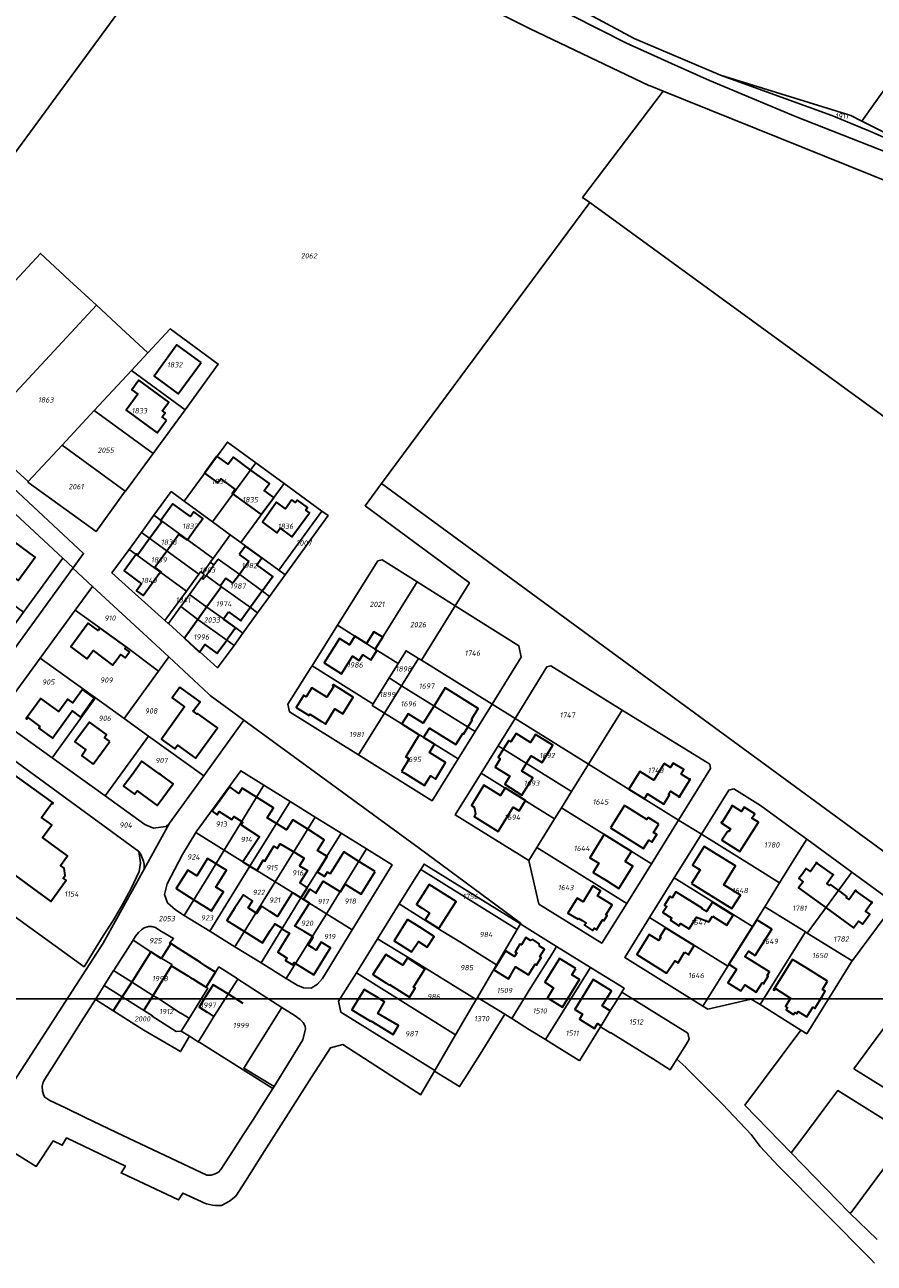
# Model space of a CAD drawing. Extents: x 177930 to 190767, y 381068 to 392034.
# Tile 8 of 256: x 180838 to 181128, y 384023 to 384446. Entities that reach past the tile are written whole.
import ezdxf
from ezdxf.enums import TextEntityAlignment as Align

# ---------------------------------------------------------------- set-up
doc = ezdxf.new("R2010")
doc.units = 0
for name, color, linetype, lineweight in [('B-XX-KG-GRENS_PERCEEL-GV', 150, 'Continuous', 25), ('B-XX-KG-GRENS_PERCEEL-S', 150, 'Continuous', 25), ('B-XX-OG-BEBOUWING-G', 7, 'Continuous', 35)]:
    doc.layers.add(name, color=color, linetype=linetype, lineweight=lineweight)
doc.styles.add('NLCS-ISO', font='NLCS-ISO.ttf', dxfattribs={"height": 1.8})

# ---------------------------------------------------------------- blocks, each defined once
blk = doc.blocks.new('SKG-PERCEELNUMMER-SO')
at = {"layer": 'DefPoints'}
blk.add_point((0, 0), dxfattribs=at)
at = {"style": 'NLCS-ISO', "oblique": 10, "flags": 1}
blk.add_attdef('GEMEENTECODE', text='', height=1.8, dxfattribs=at).set_placement((-0.5, 2.55), align=Align.MIDDLE_RIGHT)
at = {"style": 'NLCS-ISO', "oblique": 10}
blk.add_attdef('PERCEELNUMMER', text='', height=1.8, dxfattribs=at).set_placement((0, 0), align=Align.MIDDLE_CENTER)
at = {"style": 'NLCS-ISO', "oblique": 10, "flags": 1}
blk.add_attdef('SECTIE', text='', height=1.8, dxfattribs=at).set_placement((0.5, 2.5), align=Align.MIDDLE_LEFT)

msp = doc.modelspace()

# ---------------------------------------------------------------- linework, layer by layer
at = {"layer": 'B-XX-KG-GRENS_PERCEEL-GV'}
for points in [[(181115.339, 384657.493), (180986.203, 384474.333), (181004.008, 384463.506), (181045.795, 384440.968), (181075.32, 384428.475), (181119.839, 384414.651), (181123.578, 384412.777), (181228.323, 384559.957), (181214.064, 384571.151), (181180.896, 384599.344), (181148.453, 384628.12)], [(181228.323, 384559.957), (181123.578, 384412.777), (181164.191, 384392.421), (181179.594, 384386.868), (181201.204, 384389.348), (181230.625, 384396.143), (181347.441, 384414.402), (181343.088, 384443.428), (181341.133, 384451.863), (181339.251, 384458.487), (181337.018, 384466.144), (181329.956, 384486.496), (181328.11, 384491.726), (181326.317, 384495.661), (181323.935, 384500.102), (181321.115, 384505.023), (181318.297, 384507.681), (181313.273, 384511.665), (181308.824, 384514.736), (181304.472, 384517.123), (181268.705, 384536.367), (181249.066, 384547.399), (181230.068, 384558.587)], [(181347.441, 384414.402), (181230.625, 384396.143), (181201.204, 384389.348), (181179.594, 384386.868), (181164.185, 384392.333), (181147.533, 384400.174), (181126.578, 384409.286), (181113.353, 384414.729), (181075.32, 384428.475), (181045.795, 384440.968), (181004.008, 384463.506), (180986.203, 384474.333), (180918.132, 384515.728), (180911.349, 384506.299), (181043.236, 384439.391), (181058.596, 384432.417), (181071.595, 384426.689), (181100.916, 384414.348), (181167.888, 384388.034), (181171.841, 384387.06), (181181.033, 384385.485), (181188.585, 384384.936), (181193.068, 384385.275)], [(181179.594, 384386.868), (181164.191, 384392.421), (181123.578, 384412.777), (181119.839, 384414.651), (181075.32, 384428.475), (181113.353, 384414.729), (181126.578, 384409.286), (181147.533, 384400.174), (181164.185, 384392.333)], [(181286.86, 384198.462), (181307.739, 384179.112), (181307.822, 384178.902), (181330.431, 384200.679), (181360.558, 384229.699), (181348.603, 384402.251), (181206.848, 384375.998), (181199.263, 384375.054), (181190.436, 384374.906), (181185.16, 384374.776), (181176.934, 384375.951), (181168.551, 384378.191), (181158.385, 384381.69), (181055.739, 384422.976), (181028.217, 384386.718), (181030.651, 384384.969)], [(181216.199, 384103.058), (181219.817, 384107.952), (181229.268, 384120.567), (181243.485, 384139.796), (181258.971, 384160.741), (181286.86, 384198.462), (181030.651, 384384.969), (180959.491, 384288.941), (181191.658, 384118.888), (181191.701, 384118.947), (181192.821, 384120.46), (181193.386, 384120.039), (181215.366, 384103.678)], [(180853, 384358.38), (180843.078, 384367.603), (180802.255, 384323.671), (180817.427, 384309.567), (180821.29, 384305.976), (180862.126, 384349.897)], [(180817.427, 384309.567), (180802.255, 384323.671), (180843.078, 384367.603), (180853, 384358.38), (180862.126, 384349.897), (180870.581, 384342.039), (180879.674, 384333.587), (180887.31, 384341.802), (180903.781, 384329.775), (180892.42, 384314.214), (180881.516, 384299.271), (180872.049, 384286.383), (180872.006, 384286.415), (180871.992, 384286.396), (180862.008, 384272.606), (180838.714, 384289.481), (180838.858, 384289.636), (180835.002, 384293.222), (180821.29, 384305.976)], [(180850.466, 384302.144), (180861.414, 384313.941), (180874.098, 384327.587), (180879.674, 384333.587), (180870.581, 384342.039), (180862.126, 384349.897), (180821.29, 384305.976), (180835.002, 384293.222), (180838.858, 384289.636)], [(180879.674, 384333.587), (180874.098, 384327.587), (180892.42, 384314.214), (180903.781, 384329.775), (180887.31, 384341.802)], [(180892.42, 384314.214), (180874.098, 384327.587), (180861.414, 384313.941), (180881.516, 384299.271)], [(180881.516, 384299.271), (180861.414, 384313.941), (180850.466, 384302.144), (180872.006, 384286.415), (180872.049, 384286.383)], [(180872.006, 384286.415), (180850.466, 384302.144), (180838.858, 384289.636), (180838.714, 384289.481), (180862.008, 384272.606), (180871.992, 384286.396)], [(180867.416, 384258.423), (180873.308, 384266.494), (180877.553, 384272.309), (180881.799, 384278.125), (180887.697, 384286.205), (180892.135, 384282.96), (180906.884, 384303.147), (180916.566, 384296.076), (180926.262, 384288.998), (180939.18, 384279.562), (180941.291, 384278.02), (180926.617, 384257.79), (180921.29, 384250.446), (180917.189, 384244.793), (180912.176, 384237.881), (180909.176, 384233.632), (180903.523, 384226.026), (180897.414, 384231.51), (180892.217, 384236.163), (180886.728, 384241.198), (180886.689, 384241.144), (180885.567, 384242.153)], [(180901.834, 384275.884), (180916.566, 384296.076), (180906.884, 384303.147), (180892.135, 384282.96)], [(180907.886, 384271.464), (180911.528, 384268.807), (180926.262, 384288.998), (180916.566, 384296.076), (180901.834, 384275.884)], [(180806.969, 384267.044), (180837.241, 384244.995), (180850.691, 384263.474), (180823.042, 384289.118), (180808.538, 384269.199)], [(180939.18, 384279.562), (180926.262, 384288.998), (180911.528, 384268.807), (180924.446, 384259.375)], [(180881.799, 384278.125), (180901.99, 384263.387), (180907.886, 384271.464), (180901.834, 384275.884), (180892.135, 384282.96), (180887.697, 384286.205)], [(180939.18, 384279.562), (180924.446, 384259.375), (180926.617, 384257.79), (180941.291, 384278.02)], [(180901.052, 384262.101), (180901.99, 384263.387), (180881.799, 384278.125), (180877.553, 384272.309), (180897.141, 384258.011), (180897.733, 384258.822), (180898.337, 384258.382), (180900.968, 384261.986)], [(180897.141, 384258.011), (180877.553, 384272.309), (180873.308, 384266.494), (180892.9, 384252.201)], [(180905.341, 384262.015), (180911.081, 384257.86), (180918.868, 384252.245), (180921.29, 384250.446), (180926.617, 384257.79), (180924.446, 384259.375), (180911.528, 384268.807), (180907.886, 384271.464), (180901.99, 384263.387), (180901.052, 384262.101), (180902.307, 384261.191), (180903.747, 384263.18)], [(180806.826, 384203.211), (180791.881, 384182.679), (180775.998, 384160.858), (180780.024, 384157.945), (180854.095, 384260.038), (180854.216, 384260.205), (180850.691, 384263.474), (180837.241, 384244.995), (180822.031, 384224.099)], [(180873.308, 384266.494), (180867.416, 384258.423), (180885.567, 384242.153), (180892.9, 384252.201)], [(180918.868, 384252.245), (180911.081, 384257.86), (180905.341, 384262.015), (180903.747, 384263.18), (180902.307, 384261.191), (180901.421, 384259.968), (180899.603, 384257.528), (180904.562, 384253.955), (180914.786, 384246.589), (180917.189, 384244.793), (180921.29, 384250.446)], [(180957.383, 384232.457), (180971.76, 384255.358), (180959.728, 384262.962), (180958.275, 384262.555), (180944.476, 384240.576)], [(180893.959, 384251.103), (180893.971, 384251.12), (180898.057, 384256.717), (180898.124, 384256.809), (180898.946, 384257.935), (180898.337, 384258.382), (180897.733, 384258.822), (180897.141, 384258.011), (180892.9, 384252.201), (180885.567, 384242.153), (180886.689, 384241.144), (180886.728, 384241.198), (180890.899, 384246.911), (180890.934, 384246.959)], [(180898.057, 384256.717), (180898.658, 384256.26), (180899.603, 384257.528), (180901.421, 384259.968), (180902.307, 384261.191), (180901.052, 384262.101), (180900.968, 384261.986), (180898.337, 384258.382), (180898.946, 384257.935), (180898.124, 384256.809)], [(180893.959, 384251.103), (180899.883, 384246.758), (180905.55, 384242.709), (180909.746, 384239.656), (180912.176, 384237.881), (180917.189, 384244.793), (180914.786, 384246.589), (180904.562, 384253.955), (180899.603, 384257.528), (180898.658, 384256.26), (180898.057, 384256.717), (180893.971, 384251.12)], [(180957.383, 384232.457), (180957.404, 384232.444), (180965.212, 384227.533), (180967.909, 384231.869), (180972.218, 384229.198), (180973.165, 384228.646), (180984.708, 384247.213), (180971.76, 384255.358)], [(180854.931, 384245.746), (180863.36, 384239.64), (180872.25, 384233.16), (180883.314, 384224.881), (180886.839, 384229.735), (180860.818, 384253.816)], [(180905.55, 384242.709), (180899.883, 384246.758), (180893.959, 384251.103), (180890.934, 384246.959), (180896.813, 384242.53), (180906.703, 384235.423), (180909.176, 384233.632), (180912.176, 384237.881), (180909.746, 384239.656)], [(180854.931, 384245.746), (180842.977, 384229.359), (180861.818, 384215.778), (180871.589, 384208.735), (180883.314, 384224.881), (180872.25, 384233.16), (180863.36, 384239.64)], [(180886.728, 384241.198), (180892.217, 384236.163), (180897.414, 384231.51), (180903.523, 384226.026), (180909.176, 384233.632), (180906.703, 384235.423), (180896.813, 384242.53), (180890.934, 384246.959), (180890.899, 384246.911)], [(181007.278, 384229.709), (181006.381, 384233.556), (180984.708, 384247.213), (180973.165, 384228.646), (180997.377, 384213.588)], [(180944.476, 384240.576), (180935.814, 384226.747), (180956.025, 384214.088), (180956.656, 384213.692), (180956.703, 384213.768), (180962.133, 384222.583), (180965.069, 384227.303), (180965.212, 384227.533), (180957.404, 384232.444), (180957.383, 384232.457)], [(180830.677, 384211.846), (180831.27, 384207.32), (180833.262, 384205.242), (180847.03, 384195.324), (180861.818, 384215.778), (180842.977, 384229.359), (180831.638, 384213.817)], [(180898.802, 384189.119), (180912.538, 384208.177), (180901.049, 384216.584), (180900.565, 384217.032), (180886.839, 384229.735), (180883.314, 384224.881), (180871.589, 384208.735), (180879.91, 384202.737)], [(180965.212, 384227.533), (180965.069, 384227.303), (180962.133, 384222.583), (180966.402, 384219.856), (180972.218, 384229.198), (180967.909, 384231.869)], [(180997.377, 384213.588), (180973.165, 384228.646), (180972.218, 384229.198), (180966.402, 384219.856), (180991.558, 384204.244)], [(180935.485, 384226.223), (180927.532, 384213.559), (180928.142, 384210.959), (180951.711, 384196.256), (180960.6, 384210.536), (180956.348, 384213.192), (180956.656, 384213.692), (180956.025, 384214.088), (180935.814, 384226.747)], [(181016.03, 384226.381), (181005.161, 384208.747), (181030.277, 384193.128), (181041.782, 384211.555), (181017.404, 384226.683)], [(180956.348, 384213.192), (180960.6, 384210.536), (180966.402, 384219.856), (180962.133, 384222.583), (180956.703, 384213.768), (180956.656, 384213.692)], [(180960.6, 384210.536), (180985.735, 384194.895), (180991.558, 384204.244), (180966.402, 384219.856)], [(180878.411, 384157.204), (180887.137, 384172.934), (180885.862, 384171.789), (180881.59, 384171.207), (180878.663, 384172.536), (180865.178, 384182.25), (180847.03, 384195.324), (180833.262, 384205.242), (180831.27, 384207.32), (180830.677, 384211.846), (180820.474, 384198.516), (180821.795, 384199.155), (180823.024, 384199.536), (180824.438, 384199.771), (180825.589, 384199.615), (180827.316, 384199.244), (180876.639, 384163.298), (180876.735, 384163.18), (180877.36, 384162.214), (180877.812, 384161.115), (180878.239, 384159.988), (180878.46, 384158.955)], [(180865.178, 384182.25), (180879.91, 384202.737), (180871.589, 384208.735), (180861.818, 384215.778), (180847.03, 384195.324)], [(180960.6, 384210.536), (180951.711, 384196.256), (180976.836, 384180.606), (180985.735, 384194.895)], [(181030.277, 384193.128), (181005.161, 384208.747), (180999.355, 384199.401), (181024.469, 384183.776)], [(181030.277, 384193.128), (181060.986, 384174.03), (181071.921, 384191.675), (181071.637, 384193.063), (181041.782, 384211.555)], [(180820.474, 384198.516), (180797.844, 384167.425), (180815.422, 384154.687), (180829.435, 384144.532), (180857.91, 384123.897), (180861.154, 384129.086), (180864.476, 384134.421), (180867.839, 384139.764), (180871.004, 384145.205), (180873.961, 384150.679), (180876.72, 384156.431), (180877.155, 384159.409), (180876.639, 384163.298), (180827.316, 384199.244), (180825.589, 384199.615), (180824.438, 384199.771), (180823.024, 384199.536), (180821.795, 384199.155)], [(180898.802, 384189.119), (180879.91, 384202.737), (180865.178, 384182.25), (180878.663, 384172.536), (180881.59, 384171.207), (180885.862, 384171.789), (180887.137, 384172.934)], [(180993.549, 384190.054), (181008.75, 384180.618), (181018.675, 384174.456), (181021.007, 384178.202), (181024.469, 384183.776), (180999.355, 384199.401)], [(180885.447, 384148.541), (180886.31, 384152.288), (180891.492, 384162.234), (180896.056, 384169.729), (180896.207, 384169.976), (180911.437, 384190.857), (180919.373, 384185.925), (180928.312, 384180.37), (180936.892, 384175.038), (180945.778, 384169.516), (180954.418, 384164.146), (180963.196, 384158.691), (180949.525, 384136.474), (180939.323, 384119.894), (180937.701, 384117.921), (180935.517, 384116.637), (180932.897, 384116.682), (180930.673, 384117.608), (180927.002, 384119.882), (180918.397, 384125.214), (180909.479, 384130.739), (180900.916, 384136.045), (180892.164, 384141.467), (180889.118, 384143.354), (180886.452, 384145.736)], [(180896.056, 384169.729), (180905.833, 384163.685), (180919.373, 384185.925), (180911.437, 384190.857), (180896.207, 384169.976)], [(181024.469, 384183.776), (181021.007, 384178.202), (181051.709, 384159.123), (181060.986, 384174.03), (181030.277, 384193.128)], [(180984.675, 384175.769), (181009.799, 384160.18), (181012.563, 384164.638), (181018.675, 384174.456), (181008.75, 384180.618), (180993.549, 384190.054)], [(180919.373, 384185.925), (180905.833, 384163.685), (180914.586, 384158.274), (180928.312, 384180.37)], [(181086.881, 384157.926), (181095.498, 384152.562), (181102.414, 384163.701), (181104.769, 384167.475), (181097.906, 384172.492), (181088.971, 384179.025), (181079.905, 384184.655), (181078.185, 384184.246), (181068.8, 384169.171)], [(180928.312, 384180.37), (180914.586, 384158.274), (180923.202, 384152.915), (180936.892, 384175.038)], [(181021.007, 384178.202), (181018.675, 384174.456), (181012.563, 384164.638), (181043.271, 384145.552), (181051.709, 384159.123)], [(180936.892, 384175.038), (180923.202, 384152.915), (180929.106, 384149.243), (180932.013, 384147.426), (180945.778, 384169.516)], [(180892.164, 384141.467), (180901.49, 384156.551), (180905.833, 384163.685), (180896.056, 384169.729), (180891.492, 384162.234), (180886.31, 384152.288), (180885.447, 384148.541), (180886.452, 384145.736), (180889.118, 384143.354)], [(180945.778, 384169.516), (180932.013, 384147.426), (180940.731, 384141.973), (180942.357, 384144.588), (180954.418, 384164.146)], [(181095.498, 384152.562), (181086.881, 384157.926), (181068.8, 384169.171), (181059.527, 384154.27), (181086.232, 384137.646), (181090.447, 384144.434)], [(181110.616, 384143.116), (181120.186, 384156.204), (181104.769, 384167.475), (181102.414, 384163.701), (181095.498, 384152.562), (181090.447, 384144.434), (181104.322, 384135.805), (181104.975, 384135.4)], [(180892.164, 384141.467), (180900.916, 384136.045), (180914.586, 384158.274), (180905.833, 384163.685), (180901.49, 384156.551)], [(180949.525, 384136.474), (180963.196, 384158.691), (180954.418, 384164.146), (180942.357, 384144.588), (180940.731, 384141.973)], [(181012.563, 384164.638), (181009.799, 384160.18), (181013.282, 384145.315), (181034.785, 384131.942), (181043.271, 384145.552)], [(180900.916, 384136.045), (180909.479, 384130.739), (180923.202, 384152.915), (180914.586, 384158.274)], [(181005.857, 384136.673), (180972.969, 384157.185), (180971.499, 384154.828), (180965.593, 384145.36), (180979.867, 384136.302), (180986.842, 384132.125), (180998.823, 384124.605)], [(180972.969, 384157.185), (181005.857, 384136.673), (181006.949, 384138.547), (180974.081, 384158.969)], [(180909.479, 384130.739), (180918.397, 384125.214), (180928.069, 384141.096), (180932.013, 384147.426), (180929.106, 384149.243), (180923.202, 384152.915)], [(181077.79, 384124.073), (181086.232, 384137.646), (181059.527, 384154.27), (181051.082, 384140.686)], [(181120.288, 384125.907), (181120.087, 384125.584), (181126.021, 384133.564), (181134.861, 384145.476), (181120.186, 384156.204), (181110.616, 384143.116), (181104.975, 384135.4)], [(180918.397, 384125.214), (180927.002, 384119.882), (180940.731, 384141.973), (180932.013, 384147.426), (180928.069, 384141.096)], [(180958.186, 384133.487), (180968.303, 384127.313), (180991.902, 384112.732), (180992.326, 384113.46), (180998.823, 384124.605), (180986.842, 384132.125), (180979.867, 384136.302), (180965.593, 384145.36)], [(181077.79, 384124.073), (181069.324, 384110.488), (181071.004, 384109.448), (181085.777, 384112.884), (181088.855, 384110.965), (181104.322, 384135.805), (181090.447, 384144.434), (181086.232, 384137.646)], [(180927.002, 384119.882), (180930.673, 384117.608), (180932.897, 384116.682), (180935.517, 384116.637), (180937.701, 384117.921), (180939.323, 384119.894), (180949.525, 384136.474), (180940.731, 384141.973)], [(181077.79, 384124.073), (181051.082, 384140.686), (181042.623, 384127.094), (181069.324, 384110.488)], [(180843.678, 384081.398), (180843.597, 384083.13), (180843.942, 384084.456), (180844.471, 384085.565), (180853.019, 384098.902), (180856.955, 384105.15), (180861.777, 384112.762), (180864.815, 384117.546), (180868.03, 384122.61), (180868.201, 384122.879), (180874.645, 384133.026), (180875.476, 384134.323), (180876.572, 384135.617), (180877.503, 384136.572), (180878.419, 384137.247), (180879.984, 384137.641), (180881.057, 384137.608), (180882.37, 384137.304), (180883.813, 384136.342), (180888.492, 384133.545), (180887.154, 384131.936), (180887.494, 384131.846), (180902.86, 384122.04), (180903.991, 384123.875), (180910.18, 384119.891), (180910.436, 384119.726), (180925.482, 384110.04), (180929.701, 384107.401), (180931.745, 384105.852), (180932.8, 384104.915), (180933.469, 384103.582), (180933.611, 384102.703), (180932.621, 384098.941), (180922.841, 384083.043), (180922.354, 384082.276), (180918.627, 384076.414), (180915.516, 384071.522), (180912.315, 384066.488), (180908.871, 384061.159), (180904.663, 384054.647), (180903.798, 384053.772), (180902.652, 384053.143), (180901.291, 384052.773), (180899.898, 384052.713), (180875.309, 384064.355), (180869.058, 384067.333), (180863.569, 384069.95), (180858.304, 384072.46), (180851.545, 384075.683), (180846.276, 384078.203), (180844.497, 384079.352), (180844.166, 384079.893)], [(180874.645, 384133.026), (180880.73, 384128.96), (180887.878, 384124.699), (180887.811, 384124.256), (180899.614, 384116.923), (180902.86, 384122.04), (180887.494, 384131.846), (180887.154, 384131.936), (180888.492, 384133.545), (180883.813, 384136.342), (180882.37, 384137.304), (180881.057, 384137.608), (180879.984, 384137.641), (180878.419, 384137.247), (180877.503, 384136.572), (180876.572, 384135.617), (180875.476, 384134.323)], [(181005.857, 384136.673), (180998.823, 384124.605), (180992.326, 384113.46), (181001.624, 384107.687), (181004.025, 384106.196), (181010.576, 384116.771), (181018.116, 384128.929), (181019.326, 384130.881), (181008.329, 384137.693), (181006.949, 384138.547)], [(181088.855, 384110.965), (181102.766, 384102.291), (181104.803, 384101.021), (181120.087, 384125.584), (181120.288, 384125.907), (181104.975, 384135.4), (181104.322, 384135.805)], [(180899.614, 384116.923), (180887.811, 384124.256), (180887.878, 384124.699), (180880.73, 384128.96), (180874.645, 384133.026), (180868.201, 384122.879), (180868.03, 384122.61), (180874.131, 384118.76), (180881.446, 384114.143), (180883.101, 384113.129), (180890.878, 384108.034), (180890.921, 384108.103), (180893.232, 384106.65), (180893.801, 384106.292), (180900.17, 384116.577)], [(180958.186, 384133.487), (180950.943, 384121.875), (180984.849, 384100.634), (180991.902, 384112.732), (180968.303, 384127.313)], [(181120.86, 384089.034), (181128.491, 384099.371), (181146.288, 384123.476), (181152.789, 384132.281), (181174.773, 384116.176), (181175.062, 384114.431), (181169.204, 384106.522), (181151.364, 384082.433), (181145.925, 384075.089), (181143.945, 384074.696)], [(181015.576, 384099.017), (181028.419, 384119.704), (181030.902, 384123.703), (181019.326, 384130.881), (181018.116, 384128.929), (181010.576, 384116.771), (181004.025, 384106.196), (181010.12, 384102.413)], [(180896.951, 384098.29), (180897.243, 384098.757), (180898.7, 384101.088), (180902.526, 384107.212), (180907.148, 384114.524), (180910.436, 384119.726), (180910.18, 384119.891), (180903.991, 384123.875), (180902.86, 384122.04), (180899.614, 384116.923), (180900.17, 384116.577), (180893.801, 384106.292), (180891.121, 384101.966), (180893.973, 384100.168)], [(181018.603, 384097.133), (181027.091, 384091.852), (181027.123, 384091.832), (181034.296, 384103.413), (181034.517, 384103.769), (181037.691, 384108.887), (181038.907, 384110.846), (181039.642, 384112.03), (181041.613, 384115.202), (181042.448, 384116.544), (181030.902, 384123.703), (181028.419, 384119.704), (181015.576, 384099.017)], [(180891.121, 384101.966), (180893.801, 384106.292), (180893.232, 384106.65), (180890.921, 384108.103), (180890.878, 384108.034), (180883.101, 384113.129), (180881.446, 384114.143), (180874.131, 384118.76), (180868.03, 384122.61), (180864.815, 384117.546), (180870.925, 384113.681), (180881.255, 384107.156), (180881.161, 384107.008), (180889.384, 384101.784)], [(180897.42, 384097.995), (180922.354, 384082.276), (180922.841, 384083.043), (180912.519, 384089.313), (180925.482, 384110.04), (180910.436, 384119.726), (180907.148, 384114.524), (180902.526, 384107.212), (180898.7, 384101.088), (180897.243, 384098.757), (180896.951, 384098.29)], [(180950.943, 384121.875), (180944.855, 384112.114), (180945.644, 384108.385), (180977.728, 384088.417), (180984.849, 384100.634)], [(180891.121, 384101.966), (180889.384, 384101.784), (180881.161, 384107.008), (180881.255, 384107.156), (180870.925, 384113.681), (180864.815, 384117.546), (180861.777, 384112.762), (180875.312, 384104.137), (180878.327, 384102.263), (180890.861, 384094.96), (180893.973, 384100.168)], [(181060.368, 384092.292), (181063.665, 384097.579), (181064.659, 384099.174), (181064.155, 384101.228), (181049.992, 384110.008), (181041.613, 384115.202), (181039.642, 384112.03), (181038.907, 384110.846), (181037.691, 384108.887), (181034.517, 384103.769), (181034.296, 384103.413), (181037.688, 384101.307), (181037.778, 384101.451), (181042.825, 384098.268), (181052.449, 384092.32), (181058.142, 384088.722)], [(180977.728, 384088.417), (180977.636, 384088.259), (180986.183, 384082.953), (180987.916, 384085.639), (180993.175, 384094.104), (181001.624, 384107.687), (180992.326, 384113.46), (180991.902, 384112.732), (180984.849, 384100.634)]]:
    msp.add_lwpolyline(points, close=True, dxfattribs=at)
for points in [[(181167.888, 384388.034), (181100.916, 384414.348), (181071.595, 384426.689), (181058.596, 384432.417), (181043.236, 384439.391), (180911.349, 384506.299)], [(180683.864, 384447.805), (180701.968, 384433.79), (180695.156, 384425.186), (180697.7, 384422.799), (180696.738, 384421.8), (180716.05, 384403.947), (180717.517, 384405.522), (180717.162, 384405.782), (180723.554, 384414.511), (180724.99, 384416.471), (180762.24, 384389.221), (180760.79, 384387.241), (180754.397, 384378.511), (180754.279, 384378.35), (180757.85, 384375.608), (180752.5, 384368.301), (180753.782, 384367.114), (180774.852, 384347.597), (180772.543, 384344.411), (180777.142, 384340.123), (180779.183, 384342.843), (180786.395, 384336.87), (180786.448, 384336.826), (180891.142, 384479.368)], [(180891.142, 384479.368), (180786.448, 384336.826)], [(181128.868, 384030.767), (181119.409, 384039.89), (181099.513, 384060.346), (181083.679, 384076.625), (181102.766, 384102.291), (181088.855, 384110.965), (181085.777, 384112.884), (181071.004, 384109.448), (181069.324, 384110.488), (181042.623, 384127.094), (181051.082, 384140.686), (181059.527, 384154.27), (181068.8, 384169.171), (181060.986, 384174.03), (181051.709, 384159.123), (181043.271, 384145.552), (181034.785, 384131.942), (181013.282, 384145.315), (181009.799, 384160.18), (180984.675, 384175.769), (180993.549, 384190.054), (180999.355, 384199.401), (181005.161, 384208.747), (180997.377, 384213.588), (180991.558, 384204.244), (180985.735, 384194.895), (180976.836, 384180.606), (180951.711, 384196.256), (180928.142, 384210.959), (180927.532, 384213.559), (180935.485, 384226.223), (180935.814, 384226.747), (180944.476, 384240.576), (180958.275, 384262.555), (180959.728, 384262.962), (180971.76, 384255.358), (180984.708, 384247.213), (180989.578, 384255.047), (180953.912, 384281.411), (180959.491, 384288.941), (181030.651, 384384.969), (181028.217, 384386.718), (181055.739, 384422.976), (181051.251, 384424.781), (181050.894, 384424.924), (181010.304, 384444.348), (180962.632, 384468.34)], [(180962.632, 384468.34), (181010.304, 384444.348), (181050.894, 384424.924), (181051.251, 384424.781), (181055.739, 384422.976), (181158.385, 384381.69)], [(180823.042, 384289.118), (180850.691, 384263.474), (180854.216, 384260.205), (180857.782, 384265.12), (180832, 384289.103)], [(180832, 384289.103), (180857.782, 384265.12), (180854.216, 384260.205), (180854.095, 384260.038), (180860.818, 384253.816), (180886.839, 384229.735), (180900.565, 384217.032), (180901.049, 384216.584), (180912.538, 384208.177), (180972.393, 384164.38), (181006.918, 384138.955), (181007.095, 384138.797), (181006.949, 384138.547), (181008.329, 384137.693), (181019.326, 384130.881), (181030.902, 384123.703), (181042.448, 384116.544), (181041.613, 384115.202), (181049.992, 384110.008), (181064.155, 384101.228), (181064.659, 384099.174), (181063.665, 384097.579), (181060.368, 384092.292), (181063.428, 384089.574), (181063.484, 384089.514), (181075.992, 384076.982), (181085.756, 384066.614), (181088.819, 384062.52), (181095.173, 384055.75), (181126.656, 384023.971), (181127.979, 384022.636)], [(181191.658, 384118.888), (180959.491, 384288.941), (180953.912, 384281.411), (180989.578, 384255.047), (180984.708, 384247.213), (181006.381, 384233.556), (181007.278, 384229.709), (180997.377, 384213.588), (181005.161, 384208.747), (181016.03, 384226.381), (181017.404, 384226.683), (181041.782, 384211.555), (181071.637, 384193.063), (181071.921, 384191.675), (181060.986, 384174.03), (181068.8, 384169.171), (181078.185, 384184.246), (181079.905, 384184.655), (181088.971, 384179.025), (181097.906, 384172.492), (181104.769, 384167.475), (181120.186, 384156.204), (181134.861, 384145.476), (181126.021, 384133.564), (181120.087, 384125.584), (181104.803, 384101.021), (181102.766, 384102.291), (181083.679, 384076.625), (181099.513, 384060.346), (181103.456, 384065.642), (181110.635, 384075.283), (181115.362, 384081.632), (181138.222, 384067.452)], [(180831.638, 384213.817), (180842.977, 384229.359), (180854.931, 384245.746), (180860.818, 384253.816), (180854.095, 384260.038), (180780.024, 384157.945)], [(180830.601, 384062.495), (180841.572, 384055.692), (180847.326, 384064.402), (180850.443, 384062.938), (180851.882, 384065.42), (180872.054, 384055.809), (180870.566, 384053.488), (180890.198, 384044.268), (180891.632, 384046.615), (180897.868, 384043.702), (180898.818, 384043.307), (180899.792, 384042.976), (180900.786, 384042.712), (180901.795, 384042.515), (180902.816, 384042.386), (180903.842, 384042.326), (180904.871, 384042.335), (180907.654, 384043.873), (180909.771, 384045.561), (180913.043, 384050.696), (180919.483, 384060.806), (180927.695, 384073.695), (180935.641, 384086.167), (180942.076, 384096.268), (180946.278, 384097.304), (180963.088, 384086.511), (180972.932, 384080.19), (180973.11, 384080.495), (180977.636, 384088.259), (180977.728, 384088.417), (180945.644, 384108.385), (180944.855, 384112.114), (180950.943, 384121.875), (180958.186, 384133.487), (180965.593, 384145.36), (180971.499, 384154.828), (180972.969, 384157.185), (180974.081, 384158.969), (181006.949, 384138.547), (181007.095, 384138.797), (181006.918, 384138.955), (180972.393, 384164.38), (180912.538, 384208.177), (180898.802, 384189.119), (180887.137, 384172.934), (180878.411, 384157.204), (180864.444, 384132.025), (180834.169, 384085.111)], [(180834.169, 384085.111), (180864.444, 384132.025), (180878.411, 384157.204), (180878.46, 384158.955), (180878.239, 384159.988), (180877.812, 384161.115), (180877.36, 384162.214), (180876.735, 384163.18), (180876.639, 384163.298), (180877.155, 384159.409), (180876.72, 384156.431), (180873.961, 384150.679), (180871.004, 384145.205), (180867.839, 384139.764), (180864.476, 384134.421), (180861.154, 384129.086), (180857.91, 384123.897), (180829.435, 384144.532)], [(181133.576, 384058.36), (181126.432, 384048.693), (181119.951, 384039.923), (181119.409, 384039.89), (181128.868, 384030.767)]]:
    msp.add_lwpolyline(points, dxfattribs=at)
at = {"layer": 'B-XX-OG-BEBOUWING-G'}
for points in [[(180897.928, 384330.341), (180889.651, 384336.371), (180881.814, 384325.658), (180890.1, 384319.646)], [(180886.032, 384310.663), (180884.572, 384311.732), (180885.605, 384313.144), (180884.669, 384313.829), (180884.734, 384313.918), (180886.854, 384316.815), (180876.667, 384324.269), (180874.257, 384320.99), (180876.302, 384319.489), (180872.313, 384314.054), (180882.853, 384306.318)], [(180928.893, 384283.397), (180926.746, 384280.384), (180923.676, 384282.572), (180918.829, 384275.771), (180923.726, 384272.181), (180924.861, 384273.729), (180928.951, 384270.748), (180934.955, 384278.991), (180933.654, 384279.939), (180934.246, 384280.743), (180930.784, 384283.265), (180930.201, 384282.465)], [(180828.36, 384266.472), (180825.559, 384262.883), (180831.132, 384258.946), (180835.382, 384255.82), (180841.263, 384263.816), (180831.622, 384270.907)], [(180857.465, 384230.175), (180858.897, 384229.097), (180861.042, 384231.95), (180867.681, 384226.957), (180869.207, 384228.992), (180870.362, 384230.575), (180871.983, 384229.393), (180873.496, 384231.468), (180871.875, 384232.65), (180872.247, 384233.16), (180863.361, 384239.641), (180862.773, 384238.835), (180859.348, 384241.333), (180853.382, 384233.153)], [(180955.913, 384228.644), (180957.967, 384231.9), (180957.325, 384232.305), (180957.404, 384232.431), (180959.949, 384236.466), (180956.947, 384238.36), (180954.402, 384234.326), (180950.427, 384236.835), (180948.559, 384233.875), (180945.16, 384236.021), (180939.946, 384227.761), (180945.882, 384224.007), (180949.656, 384229.99), (180951.94, 384228.549), (180953.114, 384230.41)], [(180939.066, 384207.663), (180940.393, 384206.836), (180943.609, 384211.984), (180946.326, 384210.289), (180949.889, 384215.975), (180943.012, 384220.284), (180942.73, 384219.839), (180943.127, 384219.587), (180940.87, 384215.98), (180935.738, 384219.179), (180933.839, 384216.159), (180932.981, 384216.709), (180930.366, 384212.503), (180934.79, 384209.734), (180935.059, 384210.159)], [(180850.124, 384206.083), (180853.828, 384211.284), (180856.727, 384209.218), (180861.362, 384215.723), (180857.337, 384218.591), (180854.104, 384214.053), (180852.326, 384215.32), (180849.32, 384211.102), (180847.262, 384212.572), (180843.21, 384215.578), (180838.094, 384208.683), (180838.303, 384208.528), (180838.667, 384209.018), (180842.803, 384205.949), (180842.439, 384205.459), (180847.097, 384202.003)], [(180890.603, 384219.402), (180887.982, 384215.757), (180892.273, 384212.671), (180884.326, 384201.621), (180885.002, 384201.138), (180888.948, 384198.318), (180889.867, 384199.604), (180891.929, 384198.133), (180895.991, 384195.212), (180903.447, 384205.581), (180896.695, 384210.436), (180896.55, 384210.232), (180895.207, 384211.198), (180895.353, 384211.401), (180897.527, 384214.423)], [(180883.512, 384189.929), (180877.611, 384194.127), (180874.32, 384189.503), (180871.447, 384185.553), (180875.17, 384182.845), (180876.045, 384184.049), (180882.95, 384179.027), (180888.339, 384186.437), (180884.343, 384189.343)], [(181056.073, 384193.34), (181052.587, 384187.642), (181047.749, 384190.574), (181044.041, 384184.619), (181049.352, 384181.326), (181050.358, 384182.937), (181055.97, 384179.473), (181057.931, 384182.65), (181057.591, 384182.86), (181058.211, 384183.864), (181061.061, 384182.104), (181060.996, 384181.997), (181061.251, 384181.841), (181061.308, 384181.935), (181061.402, 384181.877), (181061.569, 384182.15), (181061.475, 384182.208), (181064.753, 384187.565), (181064.846, 384187.507), (181065.013, 384187.78), (181064.92, 384187.838), (181064.98, 384187.937), (181064.707, 384188.104), (181064.65, 384188.01), (181061.843, 384189.727), (181062.799, 384191.289), (181059.209, 384193.485), (181058.291, 384191.984)], [(180999.399, 384170.134), (181004.553, 384178.386), (181006.565, 384177.12), (181008.757, 384180.652), (181001.735, 384185.001), (181000.156, 384182.451), (180994.511, 384185.947), (180990.238, 384179.05), (180991.138, 384178.472), (180991.675, 384176.199), (180991.125, 384175.296)], [(181077.816, 384170.282), (181075.823, 384167.141), (181081.927, 384163.269), (181088.267, 384173.304), (181086.081, 384174.685), (181087.021, 384176.173), (181083.402, 384178.458), (181082.451, 384176.953), (181079.661, 384178.716), (181079.72, 384178.809), (181079.45, 384178.98), (181079.391, 384178.888), (181079.298, 384178.946), (181079.127, 384178.676), (181079.219, 384178.617), (181075.85, 384173.306), (181075.757, 384173.365), (181075.586, 384173.095), (181075.678, 384173.036), (181075.62, 384172.943), (181075.89, 384172.771), (181075.949, 384172.864), (181078.786, 384171.064), (181078.154, 384170.068)], [(181042.811, 384159.898), (181044.912, 384163.267), (181035.582, 384169.12), (181035.01, 384168.181), (181030.722, 384161.142), (181033.739, 384159.305), (181031.827, 384156.166), (181036.364, 384153.337), (181040.606, 384150.692), (181045.357, 384158.311)], [(181065.426, 384152.408), (181069.668, 384149.761), (181079.242, 384143.787), (181082.123, 384148.404), (181076.459, 384151.938), (181080.455, 384158.343), (181073.999, 384162.371), (181069.757, 384165.018), (181065.792, 384158.662), (181068.337, 384157.074)], [(181031.726, 384151.51), (181028.366, 384146.121), (181026.385, 384147.344), (181023.163, 384142.23), (181026.714, 384140.139), (181026.887, 384140.385), (181028.023, 384139.679), (181029.394, 384138.826), (181028.917, 384138.063), (181031.653, 384136.349), (181032.131, 384137.112), (181032.995, 384136.577), (181035.056, 384139.892), (181035.436, 384139.652), (181036.567, 384141.437), (181036.187, 384141.677), (181038.289, 384145.098), (181033.29, 384148.178), (181034.348, 384149.875)], [(181072.56, 384141.179), (181077.472, 384138.113), (181079.626, 384141.579), (181072.551, 384145.994), (181070.529, 384142.741), (181068.917, 384143.747), (181069.007, 384143.891), (181060.065, 384149.471), (181058.798, 384147.433), (181058.068, 384147.888), (181056.21, 384144.898), (181056.94, 384144.443), (181055.673, 384142.405), (181058.651, 384140.546), (181058.191, 384139.807), (181061.186, 384137.939), (181061.645, 384138.678), (181064.615, 384136.825), (181067.127, 384140.868), (181071.341, 384139.217)], [(180968.365, 384140.098), (180963.819, 384132.822), (180968.221, 384130.071), (180969.825, 384129.022), (180972.135, 384132.561), (180975.174, 384130.577), (180977.552, 384134.22), (180972.646, 384137.423)], [(181087.195, 384127.796), (181092.847, 384136.753), (181087.785, 384139.947), (181078.22, 384124.789), (181080.844, 384123.133), (181080.542, 384122.654), (181077.874, 384118.425), (181082.289, 384115.639), (181083.623, 384117.753), (181087.556, 384115.272), (181089.557, 384118.444), (181090.064, 384118.124), (181091.652, 384120.641), (181091.242, 384120.9), (181092.055, 384122.188), (181083.687, 384127.469), (181084.833, 384129.286)], [(181063.034, 384128.864), (181064.393, 384128.02), (181066.33, 384131.137), (181056.562, 384137.207), (181054.646, 384134.123), (181054.901, 384133.965), (181054.225, 384132.878), (181050.998, 384134.883), (181046.758, 384128.061), (181056.927, 384121.732), (181059.713, 384125.983), (181060.817, 384125.297)], [(180962.301, 384117.832), (180969.062, 384113.554), (180970.989, 384116.555), (180970.411, 384116.902), (180974.332, 384123.106), (180972.571, 384124.219), (180968.367, 384126.925), (180966.765, 384124.435), (180961.016, 384128.14), (180956.581, 384121.249), (180960.988, 384118.413), (180962.188, 384117.654)], [(181025.854, 384123.296), (181020.327, 384126.727), (181015.292, 384118.606), (181018.309, 384116.735), (181016.175, 384113.293), (181021.317, 384110.105), (181027.155, 384119.518), (181024.503, 384121.121)], [(181111.901, 384119.006), (181104.205, 384123.801), (181099.961, 384126.445), (181093.473, 384116.032), (181093.744, 384115.863), (181094.104, 384116.44), (181099.242, 384113.22), (181097.49, 384110.293), (181098.183, 384109.866), (181097.783, 384109.22), (181100.313, 384107.651), (181100.718, 384108.311), (181101.429, 384107.874), (181101.879, 384108.607), (181104.836, 384106.791), (181106.872, 384110.106), (181107.519, 384109.708), (181110.136, 384113.969), (181111.097, 384115.534), (181110.118, 384116.144)], [(180955.845, 384105.415), (180963.542, 384100.751), (180965.333, 384103.794), (180958.228, 384107.975), (180960.602, 384111.892), (180957.774, 384113.606), (180953.596, 384116.138), (180949.385, 384109.188), (180955.783, 384105.312)]]:
    msp.add_lwpolyline(points, close=True, dxfattribs=at)
for points in [[(180903.314, 384298.351), (180899.073, 384292.516)], [(180914.583, 384293.833), (180908.926, 384297.951), (180907.174, 384295.546), (180903.314, 384298.351)], [(180899.073, 384292.516), (180903.669, 384289.165), (180904.676, 384290.547), (180909.581, 384286.971)], [(180909.581, 384286.971), (180908.563, 384285.601), (180918.462, 384278.389), (180922.704, 384284.211), (180919.461, 384286.577), (180921.218, 384289.003), (180914.583, 384293.833)], [(180895.902, 384273.47), (180898.505, 384277.048), (180895.432, 384279.284), (180894.257, 384277.666), (180888.28, 384282.029), (180884.036, 384276.215), (180884.434, 384275.921)], [(180884.434, 384275.921), (180880.337, 384270.289)], [(180886.164, 384266.038), (180890.264, 384271.671)], [(180890.264, 384271.671), (180890.67, 384271.382), (180893.096, 384269.613)], [(180893.096, 384269.613), (180895.902, 384273.47)], [(180880.337, 384270.289), (180876.241, 384264.656)], [(180918.956, 384252.388), (180918.866, 384252.452), (180922.149, 384256.993), (180922.234, 384256.931), (180922.419, 384257.188), (180916.905, 384261.167), (180918.643, 384263.576), (180913.012, 384267.627), (180910.911, 384264.742)], [(180876.241, 384264.656), (180875.829, 384264.956), (180871.597, 384259.146), (180877.58, 384254.764), (180875.807, 384252.344), (180878.067, 384250.689), (180883.901, 384258.665), (180884.24, 384258.418), (180884.429, 384258.676), (180882.064, 384260.405)], [(180882.064, 384260.405), (180886.164, 384266.038)], [(180910.911, 384264.742), (180914.159, 384262.377)], [(180914.159, 384262.377), (180910.963, 384257.949)], [(180906.398, 384256.606), (180904.516, 384253.99)], [(180908.765, 384254.902), (180906.398, 384256.606)], [(180910.963, 384257.949), (180908.765, 384254.902)], [(180904.759, 384253.567), (180899.875, 384246.816)], [(180904.516, 384253.99), (180904.398, 384253.827)], [(180904.398, 384253.827), (180904.759, 384253.567)], [(180914.88, 384246.74), (180914.787, 384246.807), (180918.667, 384252.177), (180918.756, 384252.112)], [(180918.756, 384252.112), (180918.841, 384252.23)], [(180918.841, 384252.23), (180918.956, 384252.388)], [(180899.875, 384246.816), (180896.813, 384242.584)], [(180907.289, 384245.139), (180911.521, 384242.086), (180911.72, 384242.361), (180911.628, 384242.428), (180914.589, 384246.531), (180914.681, 384246.464)], [(180914.681, 384246.464), (180914.769, 384246.587)], [(180914.769, 384246.587), (180914.88, 384246.74)], [(180896.813, 384242.584), (180892.192, 384236.198)], [(180905.529, 384242.698), (180905.542, 384242.715)], [(180909.559, 384239.387), (180909.747, 384239.646), (180905.529, 384242.698)], [(180905.542, 384242.715), (180907.289, 384245.139)], [(180906.608, 384235.493), (180909.472, 384239.451)], [(180909.472, 384239.451), (180909.559, 384239.387)], [(180892.192, 384236.198), (180897.325, 384231.367), (180899.196, 384233.963), (180903.43, 384230.911), (180903.629, 384231.187), (180903.554, 384231.241), (180905.05, 384233.317)], [(180905.05, 384233.317), (180906.306, 384235.076), (180906.403, 384235.005), (180906.603, 384235.281), (180906.506, 384235.351)], [(180906.506, 384235.351), (180906.608, 384235.493)], [(180989.036, 384205.803), (180990.52, 384208.187), (180990.244, 384208.336), (180992.593, 384212.135), (180981.303, 384219.165), (180977.468, 384213.006)], [(180977.468, 384213.006), (180973.797, 384207.111), (180968.67, 384210.304), (180966.522, 384206.854), (180972.404, 384203.19)], [(180866.726, 384200.903), (180864.907, 384202.245), (180865.612, 384203.201), (180859.782, 384207.5), (180857.744, 384204.737), (180854.797, 384200.741), (180858.57, 384197.959), (180857.106, 384195.973), (180860.983, 384193.114)], [(180973.887, 384202.267), (180975.87, 384205.451), (180984.919, 384199.816), (180987.271, 384203.593), (180987.551, 384203.419), (180989.036, 384205.803)], [(181009.043, 384193.406), (181010.641, 384196.007), (181014.379, 384193.686), (181018.03, 384199.564), (181012.143, 384203.22), (181010.455, 384200.502), (181005.468, 384203.598), (181003.729, 384200.799), (181002.99, 384201.258), (181001.155, 384198.302)], [(180860.983, 384193.114), (180866.726, 384200.903)], [(180972.404, 384203.19), (180967.885, 384195.572), (180968.929, 384194.952), (180966.386, 384190.666)], [(180966.386, 384190.666), (180967.456, 384190.001), (180974.176, 384185.821), (180976.236, 384189.105), (180977.922, 384188.048), (180981.422, 384193.661), (180975.906, 384197.1), (180977.661, 384199.914), (180973.887, 384202.267)], [(181001.155, 384198.302), (180999.32, 384195.346), (181000.059, 384194.888), (180998.317, 384192.084), (181003.313, 384188.982), (181001.609, 384186.238), (181007.513, 384182.571), (181011.163, 384188.45), (181007.425, 384190.771), (181009.043, 384193.406)], [(180828.454, 384159.39), (180840.218, 384150.855), (180846.608, 384146.259), (180851.825, 384153.512), (180850.836, 384154.223), (180851.474, 384155.109), (180851.164, 384157.613), (180849.887, 384158.542), (180852.269, 384161.814), (180846.32, 384166.146), (180843.697, 384168.056), (180846.865, 384172.407), (180843.43, 384174.909), (180846.962, 384179.759), (180847.148, 384179.624), (180847.317, 384179.883), (180832.393, 384190.728)], [(180907.674, 384185.325), (180901.727, 384177.026)], [(180916.868, 384181.81), (180911.893, 384184.94), (180910.749, 384183.121), (180907.674, 384185.325)], [(180923.625, 384172.824), (180920.469, 384174.784), (180922.615, 384178.195), (180916.868, 384181.81)], [(181042.539, 384179.042), (181037.711, 384171.406)], [(181050.645, 384174.885), (181050.214, 384174.188), (181042.539, 384179.042)], [(180901.727, 384177.026), (180903.397, 384175.829), (180904.108, 384176.959), (180908.442, 384174.233), (180909.093, 384175.269), (180911.799, 384173.484)], [(180934.306, 384170.859), (180929.232, 384174.05), (180927.103, 384170.664), (180923.625, 384172.824)], [(181054.216, 384172.674), (181050.645, 384174.885)], [(180911.799, 384173.484), (180912.194, 384173.223), (180911.631, 384172.37), (180917.807, 384168.295), (180912.177, 384159.763)], [(180937.687, 384156.234), (180941.005, 384161.573), (180937.662, 384163.651), (180939.959, 384167.305), (180934.306, 384170.859)], [(181037.711, 384171.406), (181049.012, 384164.261), (181050.8, 384167.164), (181051.924, 384166.464), (181053.538, 384169.071), (181052.416, 384169.766), (181054.216, 384172.674)], [(180916.999, 384156.823), (180919.119, 384160.346), (180919.661, 384160.02), (180922.693, 384165.061), (180923.893, 384164.339), (180924.857, 384165.942), (180929.525, 384163.134)], [(180929.525, 384163.134), (180933.094, 384160.987), (180931.562, 384158.44), (180934.26, 384156.816), (180931.66, 384152.53), (180934.189, 384150.917)], [(180951.795, 384159.892), (180946.601, 384163.121), (180941.95, 384155.639), (180940.956, 384156.256), (180940.027, 384154.761), (180937.687, 384156.234)], [(180903.015, 384159.056), (180900.083, 384160.86), (180896.486, 384155.01), (180893.41, 384156.944), (180889.425, 384150.605), (180895.466, 384146.808)], [(180895.466, 384146.808), (180901.463, 384143.039), (180904.092, 384147.221), (180905.512, 384149.532), (180902.99, 384151.083), (180906.555, 384156.879), (180905.834, 384157.323), (180903.18, 384158.955), (180903.015, 384159.056)], [(180912.177, 384159.763), (180914.586, 384158.274)], [(180914.586, 384158.274), (180916.999, 384156.823)], [(180957.329, 384156.452), (180951.795, 384159.892)], [(181115.689, 384149.992), (181112.847, 384152.035), (181112.608, 384151.702), (181111.65, 384152.391), (181113.605, 384155.111), (181113.695, 384155.047), (181113.882, 384155.307), (181113.792, 384155.371), (181113.856, 384155.46), (181113.597, 384155.647), (181113.532, 384155.558), (181108.434, 384159.224), (181108.498, 384159.313), (181108.238, 384159.5), (181108.174, 384159.411), (181108.085, 384159.475), (181107.899, 384159.214), (181107.989, 384159.15), (181106.079, 384156.471), (181104.638, 384157.498), (181103.396, 384155.755), (181102.111, 384154.021), (181103.533, 384152.967), (181102.014, 384150.882), (181111.407, 384144.039)], [(180932.83, 384146.908), (180935.03, 384150.386), (180937.057, 384149.104), (180939.646, 384153.198), (180945.529, 384149.477), (180947.169, 384152.072)], [(180947.169, 384152.072), (180948.388, 384151.3), (180952.527, 384148.727), (180957.329, 384156.452)], [(180916.637, 384142.306), (180913.944, 384144.084), (180915.466, 384146.392), (180912.335, 384148.458), (180909.402, 384144.012), (180906.723, 384139.756), (180912.722, 384135.98)], [(180932.012, 384147.421), (180929.857, 384148.772), (180929.106, 384149.243), (180925.146, 384142.929), (180923.988, 384141.083), (180921.376, 384142.807), (180918.597, 384144.64), (180916.93, 384142.113), (180916.637, 384142.306)], [(180934.189, 384150.917), (180932.012, 384147.421)], [(180975.851, 384152.037), (180971.43, 384145.143), (180973.399, 384143.88)], [(180983.347, 384143.642), (180984.978, 384146.184), (180975.851, 384152.037)], [(181111.407, 384144.039), (181120.799, 384137.196), (181122.419, 384139.449), (181123.848, 384138.421), (181126.347, 384141.896), (181124.91, 384142.93), (181126.831, 384145.601), (181126.92, 384145.536), (181127.107, 384145.796), (181127.018, 384145.86), (181127.082, 384145.95), (181126.822, 384146.137), (181126.758, 384146.047), (181121.651, 384149.72), (181121.715, 384149.809), (181121.456, 384149.996), (181121.391, 384149.906), (181121.302, 384149.971), (181121.115, 384149.711), (181121.205, 384149.647), (181119.249, 384146.927), (181118.291, 384147.616), (181118.53, 384147.949), (181115.689, 384149.992)], [(180935.906, 384134.21), (180933.078, 384135.922), (180929.975, 384137.801), (180931.389, 384140.056), (180934.88, 384145.623), (180932.83, 384146.908)], [(180973.399, 384143.88), (180975.949, 384142.244), (180974.488, 384139.966), (180979.092, 384137.011), (180983.347, 384143.642)], [(180912.722, 384135.98), (180918.928, 384132.073), (180921.656, 384136.406), (180923.082, 384138.565), (180925.579, 384137.052)], [(180925.579, 384137.052), (180925.486, 384136.898), (180928.069, 384135.333), (180926.669, 384133.022), (180924.07, 384128.861), (180927.284, 384126.853), (180926.781, 384126.047), (180929.232, 384124.516), (180929.736, 384125.322), (180930.202, 384125.031)], [(180887.57, 384131.841), (180887.51, 384131.88), (180884.357, 384126.798)], [(180890.146, 384130.189), (180887.57, 384131.841)], [(180930.202, 384125.031), (180936.398, 384121.16), (180940.421, 384127.602), (180942.128, 384130.42), (180938.919, 384132.363), (180937.24, 384129.59), (180936.149, 384130.272), (180934.512, 384131.324), (180936.165, 384134.053), (180935.906, 384134.21)], [(181009.751, 384121.127), (181012.012, 384124.757), (181012.48, 384124.468), (181014.097, 384127.085), (181013.635, 384127.373), (181015.179, 384129.902), (181013.526, 384130.942), (181013.437, 384131.796), (181011.243, 384133.173), (181010.456, 384132.87), (181008.771, 384133.905), (181007.302, 384131.401), (181006.827, 384131.68), (181005.223, 384128.946), (181005.697, 384128.667), (181004.969, 384127.425), (181001.865, 384129.345), (180997.877, 384122.899), (181002.852, 384119.822), (181003.559, 384120.965)], [(180880.735, 384128.963), (180877.41, 384123.745)], [(180884.357, 384126.798), (180884.293, 384126.695), (180880.735, 384128.963)], [(180892.671, 384128.57), (180890.146, 384130.189)], [(180895.196, 384126.95), (180892.671, 384128.57)], [(180877.41, 384123.745), (180874.192, 384118.696)], [(180884.634, 384119.142), (180887.811, 384124.256)], [(180887.811, 384124.256), (180889.324, 384123.316)], [(180889.324, 384123.316), (180890.724, 384122.446)], [(180897.721, 384125.33), (180895.196, 384126.95)], [(180900.247, 384123.711), (180897.721, 384125.33)], [(180900.741, 384118.716), (180902.856, 384122.037), (180900.247, 384123.711)], [(181003.559, 384120.965), (181005.345, 384123.853), (181009.751, 384121.127)], [(180881.474, 384114.056), (180884.634, 384119.142)], [(180890.724, 384122.446), (180891.872, 384121.732)], [(180891.872, 384121.732), (180893.389, 384120.79)], [(180893.389, 384120.79), (180894.421, 384120.149)], [(180894.421, 384120.149), (180895.096, 384119.73)], [(180895.096, 384119.73), (180896.969, 384118.566)], [(181037.673, 384108.857), (181034.957, 384110.547), (181038.127, 384115.642), (181031.836, 384119.556), (181025.525, 384109.35), (181028.239, 384107.672), (181027.181, 384105.963), (181032.242, 384102.834), (181033.299, 384104.543), (181034.526, 384103.784)], [(180874.192, 384118.696), (180870.975, 384113.647)], [(180896.969, 384118.566), (180899.614, 384116.923)], [(180907.233, 384114.501), (180902.012, 384117.792), (180899.339, 384113.551), (180897.197, 384110.152), (180897.441, 384109.998), (180899.962, 384108.408), (180902.416, 384106.86)], [(180899.614, 384116.923), (180900.19, 384117.852), (180900.741, 384118.716)], [(180912.285, 384111.317), (180907.233, 384114.501)], [(180870.975, 384113.647), (180867.917, 384108.849)], [(180878.298, 384108.943), (180881.474, 384114.056)]]:
    msp.add_lwpolyline(points, dxfattribs=at)
at = {"layer": 'DefPoints'}
msp.add_lwpolyline([(189080.125, 384112.918), (178838.653, 384112.918), (178838.653, 390805.207), (189080.125, 390805.207)], close=True, dxfattribs=at)

# ---------------------------------------------------------------- block references
at = {"layer": 'B-XX-KG-GRENS_PERCEEL-S'}
for p, values in [((181116.685, 384414.515), {'PERCEELNUMMER': '1911'}), ((180934.723, 384366.757), {'PERCEELNUMMER': '2062'}), ((180888.894, 384329.548), {'PERCEELNUMMER': '1832'}), ((180844.854, 384317.549), {'PERCEELNUMMER': '1863'}), ((180876.817, 384313.848), {'PERCEELNUMMER': '1833'}), ((180865.338, 384300.362), {'PERCEELNUMMER': '2055'}), ((180855.171, 384287.912), {'PERCEELNUMMER': '2061'}), ((180904.192, 384289.693), {'PERCEELNUMMER': '1834'}), ((180914.659, 384283.453), {'PERCEELNUMMER': '1835'}), ((180894.128, 384274.395), {'PERCEELNUMMER': '1837'}), ((180926.736, 384274.395), {'PERCEELNUMMER': '1836'}), ((180886.881, 384268.96), {'PERCEELNUMMER': '1838'}), ((180932.936, 384268.652), {'PERCEELNUMMER': '2007'}), ((180883.459, 384262.921), {'PERCEELNUMMER': '1839'}), ((180900.061, 384259.405), {'PERCEELNUMMER': '1983'}), ((180914.387, 384260.963), {'PERCEELNUMMER': '1982'}), ((180880.037, 384255.876), {'PERCEELNUMMER': '1840'}), ((180910.465, 384254.001), {'PERCEELNUMMER': '1987'}), ((180891.712, 384249.234), {'PERCEELNUMMER': '1841'}), ((180905.626, 384247.881), {'PERCEELNUMMER': '1974'}), ((180957.995, 384247.723), {'PERCEELNUMMER': '2021'}), ((180866.761, 384243.01), {'PERCEELNUMMER': '910'}), ((180901.561, 384242.356), {'PERCEELNUMMER': '2033'}), ((180972.02, 384240.767), {'PERCEELNUMMER': '2026'}), ((180897.968, 384236.555), {'PERCEELNUMMER': '1996'}), ((180990.609, 384231.062), {'PERCEELNUMMER': '1746'}), ((180950.455, 384227.01), {'PERCEELNUMMER': '1986'}), ((180967.053, 384225.654), {'PERCEELNUMMER': '1898'}), ((180845.724, 384221.154), {'PERCEELNUMMER': '905'}), ((180865.549, 384221.84), {'PERCEELNUMMER': '909'}), ((180974.933, 384219.802), {'PERCEELNUMMER': '1697'}), ((180961.545, 384216.919), {'PERCEELNUMMER': '1899'}), ((180880.829, 384211.283), {'PERCEELNUMMER': '908'}), ((180968.735, 384213.729), {'PERCEELNUMMER': '1696'}), ((180864.976, 384208.788), {'PERCEELNUMMER': '906'}), ((181023.028, 384209.9), {'PERCEELNUMMER': '1747'}), ((180950.974, 384203.244), {'PERCEELNUMMER': '1981'}), ((180884.373, 384194.374), {'PERCEELNUMMER': '907'}), ((180970.353, 384194.754), {'PERCEELNUMMER': '1695'}), ((181016.085, 384196.073), {'PERCEELNUMMER': '1692'}), ((181053.195, 384190.989), {'PERCEELNUMMER': '1748'}), ((181010.808, 384186.619), {'PERCEELNUMMER': '1693'}), ((181034.353, 384180.213), {'PERCEELNUMMER': '1645'}), ((181004.212, 384174.966), {'PERCEELNUMMER': '1694'}), ((180872.141, 384172.324), {'PERCEELNUMMER': '904'}), ((180904.775, 384172.65), {'PERCEELNUMMER': '913'}), ((180913.375, 384167.387), {'PERCEELNUMMER': '914'}), ((181027.908, 384164.348), {'PERCEELNUMMER': '1644'}), ((181092.825, 384165.523), {'PERCEELNUMMER': '1780'}), ((180895.298, 384161.422), {'PERCEELNUMMER': '924'}), ((180922.106, 384157.729), {'PERCEELNUMMER': '915'}), ((180930.925, 384155.984), {'PERCEELNUMMER': '916'}), ((180853.646, 384148.785), {'PERCEELNUMMER': '1154'}), ((180917.587, 384149.317), {'PERCEELNUMMER': '922'}), ((180989.853, 384147.932), {'PERCEELNUMMER': '1756'}), ((181022.454, 384150.962), {'PERCEELNUMMER': '1643'}), ((181081.974, 384149.945), {'PERCEELNUMMER': '1648'}), ((180923.027, 384146.686), {'PERCEELNUMMER': '921'}), ((180939.583, 384146.202), {'PERCEELNUMMER': '917'}), ((180948.826, 384146.335), {'PERCEELNUMMER': '918'}), ((181102.31, 384143.919), {'PERCEELNUMMER': '1781'}), ((180886.179, 384140.35), {'PERCEELNUMMER': '2053'}), ((180899.919, 384140.624), {'PERCEELNUMMER': '923'}), ((181067.839, 384139.061), {'PERCEELNUMMER': '1647'}), ((180934.084, 384138.791), {'PERCEELNUMMER': '920'}), ((180995.206, 384134.908), {'PERCEELNUMMER': '984'}), ((180882.311, 384132.826), {'PERCEELNUMMER': '925'}), ((180941.806, 384134.23), {'PERCEELNUMMER': '919'}), ((181092.262, 384132.592), {'PERCEELNUMMER': '1649'}), ((181116.537, 384133.38), {'PERCEELNUMMER': '1782'}), ((181109.243, 384127.759), {'PERCEELNUMMER': '1650'}), ((180988.614, 384123.612), {'PERCEELNUMMER': '985'}), ((180883.855, 384119.857), {'PERCEELNUMMER': '1998'}), ((181066.977, 384120.941), {'PERCEELNUMMER': '1646'}), ((180977.314, 384113.728), {'PERCEELNUMMER': '986'}), ((181001.541, 384115.805), {'PERCEELNUMMER': '1509'}), ((180900.296, 384110.801), {'PERCEELNUMMER': '1997'}), ((180877.807, 384106.112), {'PERCEELNUMMER': '2000'}), ((180885.981, 384108.625), {'PERCEELNUMMER': '1912'}), ((180993.725, 384106.175), {'PERCEELNUMMER': '1370'}), ((181013.572, 384108.839), {'PERCEELNUMMER': '1510'}), ((180911.468, 384103.864), {'PERCEELNUMMER': '1999'}), ((180969.781, 384101.02), {'PERCEELNUMMER': '987'}), ((181024.655, 384101.24), {'PERCEELNUMMER': '1511'}), ((181046.502, 384105.039), {'PERCEELNUMMER': '1512'})]:
    msp.add_blockref('SKG-PERCEELNUMMER-SO', p, dxfattribs=at).add_auto_attribs(values)

doc.saveas('drawing.dxf')
